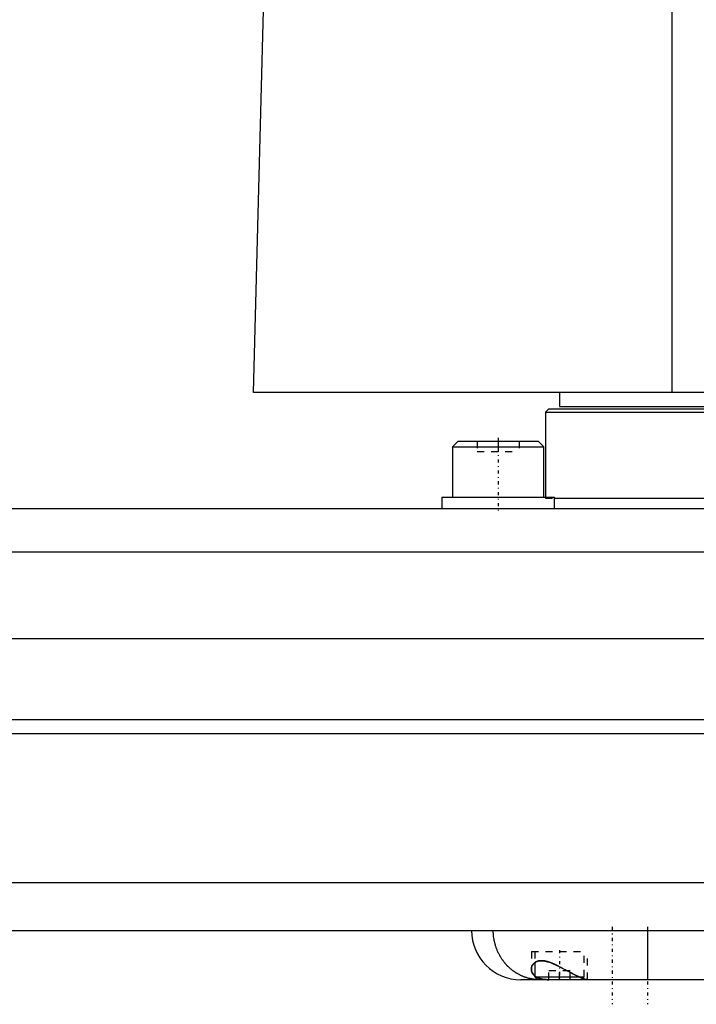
# Model space of a CAD drawing. Extents: x -168 to 702, y -1 to 861.
# Tile 5 of 9: x 267 to 363, y 306 to 446. Entities that reach past the tile are written whole.
import ezdxf

# ---------------------------------------------------------------- set-up
doc = ezdxf.new("R2010")
doc.units = 0
doc.linetypes.add('CENTER', pattern=[1.5, 0.45, -0.5, 0.05, -0.5])
doc.linetypes.add('DASHED', pattern=[2, 1, -1])
for name, color, linetype in [('AM_0', 7, 'CONTINUOUS'), ('AM_3', 7, 'DASHED'), ('AM_7', 7, 'CENTER')]:
    doc.layers.add(name, color=color, linetype=linetype)

msp = doc.modelspace()

# ---------------------------------------------------------------- linework, layer by layer
at = {"layer": 'AM_0', "color": 7, "linetype": 'CONTINUOUS'}
for p, q in [((360, 393), (360, 451.99)), ((300.5, 393), (302, 449.85)), ((702, 393), (300.5, 393)), ((344, 393), (344, 391)), ((342.5, 390.7), (342, 390.2)), ((342.5, 390.7), (457.5, 390.7)), ((344, 391), (698, 391)), ((342, 390.2), (342, 378.1)), ((342, 390.2), (458, 390.2)), ((329.58, 386.1), (328.78, 385.3)), ((328.78, 385.3), (328.78, 378.1)), ((328.78, 385.3), (341.78, 385.3)), ((329.58, 386.1), (340.98, 386.1)), ((341.78, 385.3), (340.98, 386.1)), ((341.78, 378.1), (341.78, 385.3)), ((327.28, 378.1), (327.28, 376.5)), ((327.28, 378.1), (343.28, 378.1)), ((343.28, 376.5), (343.28, 378.1)), ((343.28, 378), (458, 378)), ((-55.5, 376.5), (445.5, 376.5)), ((-56.29, 370.35), (446.29, 370.35)), ((-68.25, 358), (458.25, 358)), ((-70, 346.5), (460, 346.5)), ((-70, 344.5), (460, 344.5)), ((-65.14, 323.3), (455.14, 323.3)), ((-59.5, 316.5), (451.5, 316.5)), ((356.5, 316.5), (356.5, 309.5)), ((340.5, 311.93), (340.5, 309.9)), ((444.5, 309.5), (338.5, 309.5)), ((340.5, 309.9), (340.9, 309.5)), ((340.5, 309.9), (346.79, 309.9)), ((347.1, 309.5), (347.28, 309.68))]:
    msp.add_line(p, q, dxfattribs=at)
for points in [[(340.89, 309.51, 0), (340.85, 309.51, 0), (340.75, 309.51, 0), (340.66, 309.52, 0), (340.62, 309.53, 0), (340.57, 309.53, 0), (340.48, 309.54, 0), (340.39, 309.55, 0), (340.29, 309.56, 0), (340.2, 309.58, 0), (340.11, 309.59, 0), (340.07, 309.6, 0), (340.02, 309.61, 0), (339.93, 309.63, 0), (339.84, 309.65, 0), (339.75, 309.67, 0), (339.66, 309.69, 0), (339.57, 309.71, 0), (339.52, 309.72, 0), (339.48, 309.74, 0), (339.39, 309.76, 0), (339.3, 309.79, 0), (339.26, 309.8, 0), (339.21, 309.82, 0), (339.12, 309.85, 0), (339.04, 309.88, 0), (338.99, 309.9, 0), (338.95, 309.91, 0), (338.86, 309.95, 0), (338.77, 309.98, 0), (338.69, 310.02, 0), (338.6, 310.06, 0), (338.52, 310.1, 0), (338.47, 310.12, 0), (338.43, 310.14, 0), (338.35, 310.18, 0), (338.26, 310.22, 0), (338.18, 310.27, 0), (338.1, 310.31, 0), (338.02, 310.36, 0), (337.98, 310.38, 0), (337.94, 310.41, 0), (337.85, 310.45, 0), (337.77, 310.51, 0), (337.7, 310.56, 0), (337.62, 310.61, 0), (337.54, 310.66, 0), (337.5, 310.69, 0), (337.46, 310.72, 0), (337.39, 310.77, 0), (337.31, 310.83, 0), (337.23, 310.89, 0), (337.16, 310.95, 0), (337.09, 311.01, 0), (337.05, 311.04, 0), (337.01, 311.07, 0), (336.94, 311.14, 0), (336.87, 311.2, 0), (336.8, 311.27, 0), (336.73, 311.33, 0), (336.66, 311.4, 0), (336.63, 311.43, 0), (336.6, 311.47, 0), (336.53, 311.54, 0), (336.46, 311.61, 0), (336.43, 311.64, 0), (336.4, 311.68, 0), (336.33, 311.75, 0), (336.27, 311.82, 0), (336.24, 311.86, 0), (336.21, 311.9, 0), (336.15, 311.97, 0), (336.09, 312.05, 0), (336.03, 312.13, 0), (335.97, 312.21, 0), (335.91, 312.28, 0), (335.89, 312.32, 0), (335.86, 312.36, 0), (335.8, 312.44, 0), (335.75, 312.53, 0), (335.7, 312.61, 0), (335.65, 312.69, 0), (335.6, 312.77, 0), (335.57, 312.82, 0), (335.55, 312.86, 0), (335.5, 312.94, 0), (335.45, 313.03, 0), (335.41, 313.12, 0), (335.36, 313.2, 0), (335.32, 313.29, 0), (335.3, 313.33, 0), (335.28, 313.38, 0), (335.23, 313.47, 0), (335.19, 313.56, 0), (335.16, 313.65, 0), (335.12, 313.74, 0), (335.08, 313.83, 0), (335.06, 313.88, 0), (335.05, 313.92, 0), (335.01, 314.02, 0), (334.98, 314.11, 0), (334.95, 314.2, 0), (334.92, 314.3, 0), (334.89, 314.39, 0), (334.88, 314.44, 0), (334.86, 314.49, 0), (334.84, 314.58, 0), (334.81, 314.68, 0), (334.8, 314.73, 0), (334.79, 314.78, 0), (334.76, 314.87, 0), (334.74, 314.97, 0), (334.73, 315.02, 0), (334.72, 315.07, 0), (334.7, 315.16, 0), (334.69, 315.26, 0), (334.67, 315.36, 0), (334.66, 315.46, 0), (334.64, 315.56, 0), (334.64, 315.61, 0), (334.63, 315.66, 0), (334.62, 315.75, 0), (334.61, 315.85, 0), (334.6, 315.95, 0), (334.6, 316.05, 0), (334.59, 316.15, 0), (334.59, 316.2, 0), (334.59, 316.25, 0), (334.58, 316.35, 0), (334.58, 316.45, 0), (334.58, 316.5, 0)], [(340, 310.98, 0), (340, 311, 0), (340, 311.06, 0), (340.01, 311.12, 0), (340.01, 311.14, 0), (340.02, 311.17, 0), (340.03, 311.23, 0), (340.04, 311.28, 0), (340.06, 311.34, 0), (340.08, 311.39, 0), (340.1, 311.44, 0), (340.11, 311.47, 0), (340.13, 311.49, 0), (340.15, 311.54, 0), (340.18, 311.59, 0), (340.22, 311.64, 0), (340.25, 311.69, 0), (340.29, 311.73, 0), (340.31, 311.75, 0), (340.33, 311.77, 0), (340.37, 311.82, 0), (340.41, 311.86, 0), (340.44, 311.88, 0), (340.46, 311.9, 0), (340.51, 311.93, 0), (340.57, 311.97, 0), (340.59, 311.99, 0), (340.62, 312, 0), (340.68, 312.04, 0), (340.74, 312.07, 0), (340.81, 312.09, 0), (340.87, 312.12, 0), (340.94, 312.14, 0), (340.98, 312.15, 0), (341.01, 312.16, 0), (341.09, 312.17, 0), (341.16, 312.18, 0), (341.24, 312.19, 0), (341.32, 312.2, 0), (341.4, 312.2, 0), (341.45, 312.2, 0), (341.49, 312.2, 0), (341.58, 312.2, 0), (341.67, 312.19, 0), (341.76, 312.18, 0), (341.85, 312.17, 0), (341.94, 312.15, 0), (341.99, 312.14, 0), (342.04, 312.13, 0), (342.13, 312.11, 0), (342.23, 312.09, 0), (342.32, 312.06, 0), (342.42, 312.03, 0), (342.52, 312, 0), (342.57, 311.98, 0), (342.62, 311.97, 0), (342.72, 311.93, 0), (342.82, 311.89, 0), (342.92, 311.85, 0), (343.02, 311.81, 0), (343.12, 311.77, 0), (343.17, 311.75, 0), (343.22, 311.72, 0), (343.33, 311.68, 0), (343.43, 311.63, 0), (343.48, 311.6, 0), (343.54, 311.58, 0), (343.64, 311.53, 0), (343.75, 311.48, 0), (343.8, 311.45, 0), (343.85, 311.43, 0), (343.96, 311.37, 0), (344.06, 311.32, 0), (344.17, 311.27, 0), (344.27, 311.21, 0), (344.38, 311.16, 0), (344.43, 311.13, 0), (344.49, 311.1, 0), (344.59, 311.05, 0), (344.69, 310.99, 0), (344.8, 310.93, 0), (344.9, 310.88, 0), (345.01, 310.82, 0), (345.06, 310.8, 0), (345.11, 310.77, 0), (345.21, 310.71, 0), (345.31, 310.66, 0), (345.41, 310.61, 0), (345.51, 310.55, 0), (345.61, 310.5, 0), (345.66, 310.47, 0), (345.71, 310.45, 0), (345.81, 310.4, 0), (345.9, 310.35, 0), (346, 310.3, 0), (346.09, 310.25, 0), (346.18, 310.2, 0), (346.23, 310.18, 0), (346.27, 310.15, 0), (346.36, 310.11, 0), (346.45, 310.07, 0), (346.54, 310.02, 0), (346.62, 309.98, 0), (346.71, 309.94, 0), (346.75, 309.92, 0), (346.79, 309.9, 0), (346.87, 309.86, 0), (346.94, 309.83, 0), (346.98, 309.81, 0), (347.02, 309.79, 0), (347.09, 309.76, 0), (347.16, 309.73, 0), (347.2, 309.72, 0), (347.23, 309.7, 0), (347.3, 309.68, 0), (347.36, 309.65, 0), (347.42, 309.63, 0), (347.48, 309.61, 0), (347.54, 309.59, 0), (347.57, 309.58, 0), (347.59, 309.57, 0), (347.64, 309.55, 0), (347.69, 309.54, 0), (347.73, 309.53, 0), (347.77, 309.52, 0), (347.81, 309.51, 0), (347.83, 309.51, 0), (347.84, 309.51, 0), (347.87, 309.5, 0), (347.9, 309.5, 0), (347.91, 309.5, 0)], [(340.5, 310.02, 0), (340.47, 310.05, 0), (340.42, 310.09, 0), (340.37, 310.14, 0), (340.35, 310.16, 0), (340.32, 310.19, 0), (340.28, 310.24, 0), (340.24, 310.29, 0), (340.2, 310.34, 0), (340.17, 310.39, 0), (340.14, 310.44, 0), (340.12, 310.47, 0), (340.11, 310.5, 0), (340.09, 310.55, 0), (340.06, 310.61, 0), (340.05, 310.66, 0), (340.03, 310.72, 0), (340.02, 310.78, 0), (340.01, 310.8, 0), (340.01, 310.83, 0), (340, 310.89, 0), (340, 310.95, 0), (340, 310.98, 0)]]:
    msp.add_polyline3d(points, dxfattribs=at)
msp.add_arc((338.5, 316.5), 7, 180, 270, dxfattribs=at)
at = {"layer": 'AM_3', "color": 6, "linetype": 'DASHED'}
for p, q in [((328.78, 385.3), (329, 385.3)), ((332.28, 386.1), (332.28, 384.6)), ((335.28, 386.1), (335.28, 384.6)), ((338.28, 386.1), (338.28, 384.6)), ((341.56, 385.3), (341.78, 385.3)), ((332.28, 384.6), (338.28, 384.6)), ((327.28, 378.1), (327.56, 378.1)), ((342, 378.1), (342, 378)), ((343.01, 378.1), (343.28, 378.1)), ((342, 378), (343.28, 378)), ((340, 313.5), (340, 310.98)), ((340, 313.5), (348, 313.5)), ((340.5, 313.5), (340.5, 311.93)), ((347.5, 309.9), (347.5, 313.5)), ((348, 309.5), (348, 313.5)), ((344.4, 311.15), (343.82, 311.44)), ((346.11, 310.24), (344.4, 311.15)), ((342.5, 309.5), (342.5, 310.75)), ((345.5, 310.75), (342.5, 310.75)), ((344, 309.5), (344, 310.75)), ((345.5, 309.5), (345.5, 310.75)), ((346.55, 310.01), (346.11, 310.24)), ((346.79, 309.9), (347.5, 309.9)), ((347.28, 309.68), (347.12, 309.75)), ((347.28, 309.68), (347.5, 309.9))]:
    msp.add_line(p, q, dxfattribs=at)
for points in [[(340, 310.98, 0), (340, 310.91, 0), (340.02, 310.78, 0), (340.05, 310.65, 0), (340.07, 310.59, 0), (340.1, 310.53, 0), (340.16, 310.41, 0), (340.24, 310.29, 0), (340.33, 310.18, 0), (340.44, 310.07, 0), (340.57, 309.97, 0), (340.64, 309.93, 0), (340.65, 309.92, 0), (340.67, 309.9, 0), (340.7, 309.89, 0), (340.71, 309.88, 0), (340.72, 309.87, 0), (340.75, 309.86, 0), (340.77, 309.85, 0), (340.8, 309.83, 0), (340.83, 309.82, 0), (340.85, 309.8, 0), (340.87, 309.8, 0), (340.88, 309.79, 0), (340.91, 309.78, 0), (340.94, 309.77, 0), (340.97, 309.75, 0), (341, 309.74, 0), (341.03, 309.73, 0), (341.04, 309.72, 0), (341.06, 309.72, 0), (341.09, 309.71, 0), (341.12, 309.7, 0), (341.15, 309.69, 0), (341.18, 309.68, 0), (341.21, 309.67, 0), (341.23, 309.66, 0), (341.25, 309.66, 0), (341.28, 309.65, 0), (341.31, 309.64, 0), (341.35, 309.63, 0), (341.38, 309.62, 0), (341.41, 309.61, 0), (341.43, 309.61, 0), (341.45, 309.6, 0), (341.48, 309.6, 0), (341.52, 309.59, 0), (341.56, 309.58, 0), (341.59, 309.57, 0), (341.63, 309.57, 0), (341.65, 309.56, 0), (341.67, 309.56, 0), (341.7, 309.56, 0), (341.74, 309.55, 0), (341.76, 309.55, 0), (341.78, 309.54, 0), (341.82, 309.54, 0), (341.86, 309.53, 0), (341.87, 309.53, 0), (341.89, 309.53, 0), (341.93, 309.53, 0), (341.97, 309.52, 0), (342.01, 309.52, 0), (342.05, 309.52, 0), (342.09, 309.51, 0), (342.11, 309.51, 0), (342.13, 309.51, 0), (342.17, 309.51, 0), (342.21, 309.51, 0), (342.26, 309.5, 0), (342.3, 309.5, 0), (342.34, 309.5, 0), (342.36, 309.5, 0), (342.38, 309.5, 0), (342.42, 309.5, 0), (342.47, 309.5, 0), (342.49, 309.5, 0)], [(340.47, 311.9, 0), (340.46, 311.89, 0), (340.43, 311.87, 0), (340.41, 311.85, 0), (340.4, 311.84, 0), (340.39, 311.83, 0), (340.36, 311.81, 0), (340.34, 311.79, 0), (340.32, 311.77, 0), (340.3, 311.75, 0), (340.28, 311.72, 0), (340.27, 311.71, 0), (340.26, 311.7, 0), (340.24, 311.68, 0), (340.23, 311.65, 0), (340.21, 311.63, 0), (340.19, 311.6, 0), (340.18, 311.58, 0), (340.17, 311.57, 0), (340.16, 311.55, 0), (340.15, 311.53, 0), (340.13, 311.5, 0), (340.13, 311.49, 0)], [(340.5, 311.93, 0), (340.49, 311.92, 0), (340.48, 311.91, 0), (340.48, 311.91, 0), (340.47, 311.9, 0)], [(341.03, 312.16, 0), (341.01, 312.16, 0), (340.98, 312.15, 0), (340.94, 312.14, 0), (340.93, 312.13, 0), (340.91, 312.13, 0), (340.88, 312.12, 0), (340.85, 312.11, 0), (340.82, 312.1, 0), (340.79, 312.08, 0), (340.76, 312.07, 0), (340.74, 312.07, 0), (340.73, 312.06, 0), (340.7, 312.04, 0), (340.67, 312.03, 0), (340.64, 312.02, 0), (340.61, 312, 0), (340.59, 311.98, 0), (340.57, 311.98, 0), (340.56, 311.97, 0), (340.54, 311.95, 0), (340.51, 311.93, 0), (340.5, 311.93, 0)], [(341.45, 312.2, 0), (341.43, 312.2, 0), (341.41, 312.2, 0), (341.38, 312.2, 0), (341.37, 312.2, 0), (341.36, 312.2, 0), (341.34, 312.2, 0), (341.31, 312.2, 0), (341.23, 312.19, 0), (341.09, 312.17, 0), (341.03, 312.16, 0)], [(341.88, 312.16, 0), (341.81, 312.17, 0), (341.66, 312.19, 0), (341.52, 312.2, 0), (341.45, 312.2, 0)], [(342.75, 311.92, 0), (342.73, 311.93, 0), (342.68, 311.94, 0), (342.63, 311.96, 0), (342.6, 311.97, 0), (342.58, 311.98, 0), (342.53, 312, 0), (342.48, 312.01, 0), (342.43, 312.03, 0), (342.38, 312.04, 0), (342.33, 312.06, 0), (342.31, 312.06, 0), (342.28, 312.07, 0), (342.24, 312.08, 0), (342.19, 312.1, 0), (342.14, 312.11, 0), (342.09, 312.12, 0), (342.04, 312.13, 0), (342.02, 312.14, 0), (342, 312.14, 0), (341.95, 312.15, 0), (341.9, 312.16, 0), (341.88, 312.16, 0)], [(343.82, 311.44, 0), (343.79, 311.46, 0), (343.73, 311.49, 0), (343.67, 311.52, 0), (343.64, 311.53, 0), (343.61, 311.55, 0), (343.55, 311.58, 0), (343.49, 311.6, 0), (343.43, 311.63, 0), (343.37, 311.66, 0), (343.31, 311.69, 0), (343.28, 311.7, 0), (343.25, 311.71, 0), (343.19, 311.74, 0), (343.13, 311.76, 0), (343.07, 311.79, 0), (343.02, 311.81, 0), (342.96, 311.84, 0), (342.93, 311.85, 0), (342.9, 311.86, 0), (342.84, 311.88, 0), (342.78, 311.91, 0), (342.75, 311.92, 0)], [(342.49, 309.5, 0), (342.42, 309.5, 0), (342.27, 309.5, 0), (342.14, 309.51, 0), (342.07, 309.51, 0), (342, 309.52, 0), (341.87, 309.53, 0), (341.74, 309.55, 0), (341.62, 309.57, 0), (341.5, 309.59, 0), (341.38, 309.62, 0), (341.32, 309.63, 0), (341.27, 309.65, 0), (341.16, 309.68, 0), (341.05, 309.72, 0), (340.96, 309.76, 0), (340.86, 309.8, 0), (340.77, 309.85, 0), (340.73, 309.87, 0), (340.69, 309.89, 0), (340.61, 309.94, 0), (340.53, 310, 0), (340.5, 310.02, 0)], [(341.17, 309.5, 0), (341.13, 309.5, 0), (341.03, 309.5, 0), (340.94, 309.5, 0), (340.89, 309.51, 0)], [(347.12, 309.75, 0), (347.11, 309.76, 0), (347.08, 309.77, 0), (347.05, 309.78, 0), (347.04, 309.79, 0), (347.02, 309.79, 0), (346.99, 309.81, 0), (346.96, 309.82, 0), (346.93, 309.84, 0), (346.9, 309.85, 0), (346.87, 309.86, 0), (346.85, 309.87, 0), (346.84, 309.88, 0), (346.8, 309.89, 0), (346.77, 309.91, 0), (346.74, 309.92, 0), (346.71, 309.94, 0), (346.67, 309.96, 0), (346.66, 309.96, 0), (346.64, 309.97, 0), (346.61, 309.99, 0), (346.57, 310.01, 0), (346.55, 310.01, 0)], [(347.46, 309.61, 0), (347.43, 309.63, 0), (347.37, 309.65, 0), (347.31, 309.67, 0), (347.28, 309.68, 0)], [(347.71, 309.53, 0), (347.67, 309.54, 0), (347.59, 309.57, 0), (347.51, 309.6, 0), (347.46, 309.61, 0)], [(347.9, 309.5, 0), (347.88, 309.5, 0), (347.82, 309.51, 0), (347.75, 309.52, 0), (347.71, 309.53, 0)], [(347.91, 309.5, 0), (347.91, 309.5, 0), (347.91, 309.5, 0), (347.91, 309.5, 0), (347.9, 309.5, 0)]]:
    msp.add_polyline3d(points, dxfattribs=at)
at = {"layer": 'AM_7', "color": 4, "linetype": 'CENTER'}
for p, q in [((335.28, 386.58), (335.28, 376.02)), ((351.5, 317), (351.5, 306)), ((356.5, 317), (356.5, 306)), ((344, 313.7), (344, 309.3))]:
    msp.add_line(p, q, dxfattribs=at)

doc.saveas('drawing.dxf')
